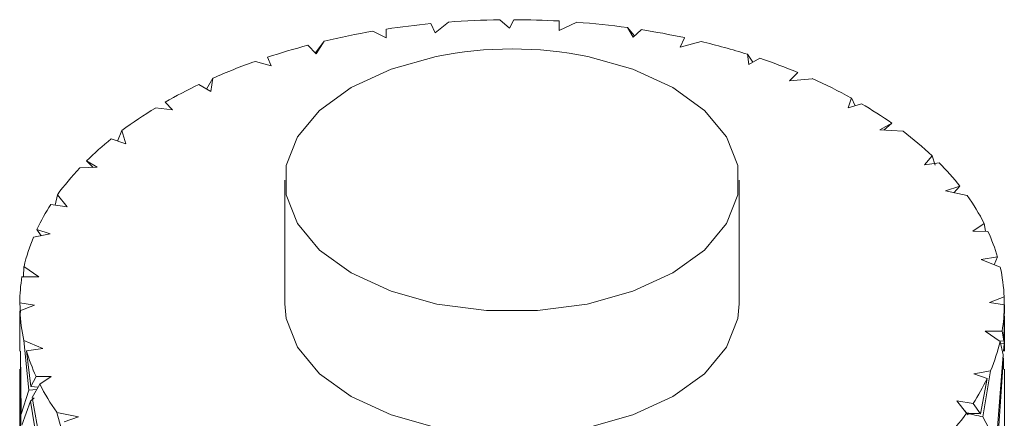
# Model space of a CAD drawing. Header units: millimetres. Extents: x 14462 to 14904, y 138 to 762.
# Tile 9 of 30: x 14661.85 to 14674.85, y 361.57 to 366.83. Entities that reach past the tile are written whole.
import ezdxf

# ---------------------------------------------------------------- set-up
doc = ezdxf.new("R2010")
doc.units = ezdxf.units.MM
doc.header["$LTSCALE"] = 0.3
doc.layers.add('标注', color=1, linetype='Continuous', lineweight=18)

# ---------------------------------------------------------------- blocks, each defined once
blk = doc.blocks.new('ad')
at = {"color": 7, "linetype": 'Continuous', "lineweight": 15}
for p, q in [((656.098, 718.916), (656.155, 718.793)), ((656.155, 718.793), (656.331, 718.936)), ((657.01, 718.967), (657.139, 718.856)), ((657.139, 718.856), (657.195, 718.968)), ((657.794, 718.951), (657.794, 718.823)), ((657.794, 718.823), (658.028, 718.935)), ((655.333, 718.815), (655.508, 718.727)), ((655.508, 718.727), (655.511, 718.844)), ((658.697, 718.863), (658.772, 718.737)), ((658.789, 718.753), (658.697, 718.863)), ((658.772, 718.737), (658.876, 718.836)), ((654.692, 718.684), (654.577, 718.529)), ((654.586, 718.519), (654.692, 718.684)), ((659.447, 718.73), (659.39, 718.607)), ((659.39, 718.607), (659.666, 718.68)), ((654.475, 718.63), (654.586, 718.519)), ((660.28, 718.511), (660.296, 718.377)), ((660.35, 718.407), (660.28, 718.511)), ((653.782, 718.418), (653.99, 718.359)), ((653.99, 718.359), (653.941, 718.472)), ((660.296, 718.377), (660.441, 718.458)), ((660.945, 718.27), (660.834, 718.16)), ((653.221, 718.196), (653.139, 718.052)), ((653.193, 718.02), (653.221, 718.196)), ((660.834, 718.16), (661.135, 718.189)), ((653.036, 718.111), (653.193, 718.02)), ((652.689, 717.777), (652.591, 717.879)), ((661.652, 717.934), (661.607, 717.803)), ((661.703, 717.83), (661.652, 717.934)), ((652.462, 717.802), (652.689, 717.777)), ((661.607, 717.803), (661.784, 717.859)), ((662.186, 717.602), (662.029, 717.512)), ((662.078, 717.509), (662.186, 717.602)), ((652.019, 717.504), (651.964, 717.366)), ((652.071, 717.331), (652.019, 717.504)), ((662.029, 717.512), (662.333, 717.496)), ((651.879, 717.395), (652.071, 717.331)), ((651.694, 717.02), (651.553, 717.104)), ((651.553, 717.104), (651.642, 717.018)), ((662.718, 717.172), (662.616, 717.051)), ((662.759, 717.047), (662.718, 717.172)), ((651.463, 717.011), (651.694, 717.02)), ((662.616, 717.051), (662.812, 717.08)), ((654.171, 716.849), (654.171, 715.216)), ((660.171, 715.216), (660.171, 716.849)), ((663.085, 716.772), (662.893, 716.708)), ((662.893, 716.708), (663.179, 716.647)), ((663.005, 716.684), (663.085, 716.772)), ((651.169, 716.656), (651.138, 716.521)), ((651.297, 716.497), (651.169, 716.656)), ((651.082, 716.53), (651.297, 716.497)), ((651.071, 716.14), (650.898, 716.2)), ((650.898, 716.2), (650.952, 716.116)), ((663.406, 716.276), (663.254, 716.175)), ((663.254, 716.175), (663.455, 716.173)), ((663.422, 716.174), (663.406, 716.276)), ((650.852, 716.097), (651.071, 716.14)), ((663.582, 715.835), (663.367, 715.802)), ((663.367, 715.802), (663.616, 715.7)), ((663.537, 715.733), (663.582, 715.835)), ((650.727, 715.71), (650.719, 715.575)), ((650.922, 715.575), (650.727, 715.71)), ((650.701, 715.575), (650.922, 715.575)), ((663.669, 715.308), (663.477, 715.234)), ((663.667, 714.69), (663.669, 715.308)), ((650.865, 715.197), (650.671, 715.229)), ((650.671, 715.229), (650.679, 715.103)), ((650.673, 715.123), (650.865, 715.197)), ((663.477, 715.234), (663.671, 715.202)), ((663.671, 715.202), (663.663, 714.729)), ((650.671, 715.055), (650.671, 714.592)), ((650.674, 715.055), (650.673, 715.123)), ((663.671, 714.592), (663.671, 715.055)), ((663.641, 714.856), (663.419, 714.856)), ((663.419, 714.856), (663.614, 714.721)), ((663.663, 714.729), (663.641, 714.856)), ((650.974, 714.629), (650.725, 714.731)), ((650.725, 714.731), (650.792, 714.076)), ((650.76, 714.596), (650.974, 714.629)), ((663.663, 714.729), (663.61, 714.724)), ((663.614, 714.721), (663.656, 714.543)), ((663.62, 714.694), (663.667, 714.69)), ((663.661, 714.592), (663.667, 714.69)), ((650.692, 713.76), (650.68, 714.592)), ((650.681, 714.512), (650.684, 713.71)), ((650.816, 714.127), (650.76, 714.596)), ((663.656, 714.543), (663.565, 713.39)), ((663.581, 713.35), (663.661, 714.504)), ((663.661, 714.504), (663.66, 714.356)), ((650.671, 714.356), (650.671, 713.538)), ((663.671, 713.538), (663.671, 714.356)), ((650.886, 714.258), (650.816, 714.127)), ((651.088, 714.256), (650.886, 714.258)), ((650.936, 714.155), (651.088, 714.256)), ((663.489, 714.334), (663.27, 714.291)), ((663.27, 714.291), (663.443, 714.231)), ((663.443, 714.231), (663.358, 713.766)), ((663.385, 713.724), (663.489, 714.334)), ((650.816, 714.127), (650.913, 714.115)), ((650.836, 713.982), (650.936, 714.155)), ((650.792, 714.076), (650.692, 713.76)), ((650.895, 714.085), (650.792, 714.076)), ((650.811, 713.931), (650.862, 713.974)), ((651.049, 712.803), (650.836, 713.982)), ((650.7, 713.615), (650.811, 713.931)), ((650.811, 713.931), (651.01, 712.749)), ((663.259, 713.901), (663.045, 713.935)), ((663.045, 713.935), (663.172, 713.775)), ((663.358, 713.766), (663.259, 713.901)), ((650.684, 713.71), (650.681, 713.538)), ((651.448, 713.723), (651.162, 713.784)), ((651.162, 713.784), (651.334, 713.147)), ((651.256, 713.659), (651.448, 713.723)), ((663.172, 713.775), (663.192, 713.75)), ((663.565, 713.39), (663.385, 713.724))]:
    blk.add_line(p, q, dxfattribs=at)
at = {"color": 7, "linetype": 'Continuous', "lineweight": 15, "flags": 128}
for points in [[(655.049, 718.073), (654.631, 717.77), (654.339, 717.421), (654.19, 717.043), (654.19, 716.655), (654.339, 716.277), (654.631, 715.927), (655.049, 715.624), (655.575, 715.382), (656.18, 715.214), (656.835, 715.128), (657.507, 715.128), (658.162, 715.214), (658.767, 715.382), (659.292, 715.624), (659.711, 715.927), (660.002, 716.277), (660.152, 716.655), (660.152, 717.043), (660.002, 717.421), (659.711, 717.77), (659.292, 718.073), (658.767, 718.315), (658.172, 718.481)], [(656.169, 718.481), (655.575, 718.315), (655.049, 718.073)], [(654.171, 715.216), (654.19, 715.022), (654.339, 714.644), (654.631, 714.294), (655.049, 713.991), (655.575, 713.749), (656.18, 713.581), (656.835, 713.495), (657.507, 713.495), (658.162, 713.581), (658.767, 713.749), (659.292, 713.991), (659.711, 714.294), (660.002, 714.644), (660.152, 715.022), (660.171, 715.216)]]:
    blk.add_lwpolyline(points, dxfattribs=at)
at = {"color": 7, "linetype": 'Continuous', "lineweight": 15}
for centre, radius, start, end in [((657.131, 708.206), 10.76, 95.5081, 98.6553), ((657.169, 707.781), 11.187, 90.8153, 94.2943), ((657.171, 707.741), 11.227, 86.8211, 89.8806), ((657.197, 708.091), 10.876, 82.073, 85.618), ((657.012, 708.924), 10.033, 99.6331, 103.3741), ((657.295, 708.746), 10.214, 77.8363, 81.0949), ((657.518, 709.712), 9.222, 72.5735, 76.5307), ((656.76, 709.93), 8.995, 104.7146, 108.2612), ((657.171, 713.582), 5, 78.4478, 101.5522), ((656.39, 711.006), 7.857, 109.3805, 113.7839), ((657.862, 710.769), 8.111, 67.6533, 71.4534), ((658.362, 711.931), 6.845, 61.2762, 66.1035), ((655.863, 712.159), 6.59, 115.4021, 119.7667), ((655.274, 713.152), 5.434, 121.1647, 126.7954), ((658.935, 712.95), 5.675, 55.0557, 59.8773), ((659.601, 713.862), 4.546, 46.7149, 53.0577), ((654.604, 714.019), 4.338, 128.9091, 134.677), ((653.993, 714.613), 3.486, 136.5481, 144.1196), ((660.222, 714.504), 3.652, 38.3749, 44.8443), ((660.803, 714.941), 2.925, 27.1562, 35.6675), ((653.436, 715), 2.807, 146.9828, 154.6941), ((661.217, 715.146), 2.462, 16.2368, 24.6519), ((653.058, 715.17), 2.392, 157.2033, 166.9373), ((661.463, 715.212), 2.208, 2.4923, 12.7593), ((652.856, 715.215), 2.185, 170.5056, 179.6191), ((661.486, 715.216), 2.185, 350.5056, 359.6191), ((652.879, 715.219), 2.208, 182.4923, 192.7593), ((661.284, 715.261), 2.392, 337.2033, 346.9373), ((653.124, 715.285), 2.462, 196.2368, 204.6519), ((660.905, 715.431), 2.807, 326.9828, 334.6941), ((653.538, 715.49), 2.925, 207.1562, 215.6675), ((660.348, 715.818), 3.486, 316.5481, 324.1196)]:
    blk.add_arc(centre, radius, start, end, dxfattribs=at)
for points, knots in [([(663.193, 713.75), (663.183, 713.762), (663.164, 713.786), (663.144, 713.81), (663.135, 713.822)], [0, 0, 0, 0, 0.500516, 1, 1, 1, 1]), ([(663.358, 713.766), (663.328, 713.767), (663.268, 713.769), (663.208, 713.771), (663.178, 713.772)], [0, 0, 0, 0, 0.499988, 1, 1, 1, 1]), ([(663.178, 713.772), (663.213, 713.764), (663.282, 713.748), (663.351, 713.732), (663.385, 713.724)], [0, 0, 0, 0, 0.4999731, 1, 1, 1, 1])]:
    blk.add_open_spline(points, degree=3, knots=knots, dxfattribs=at)

msp = doc.modelspace()

# ---------------------------------------------------------------- block references
at = {"layer": '标注'}
msp.add_blockref('ad', (14011.175, -352.137), dxfattribs=at)

doc.saveas('drawing.dxf')
